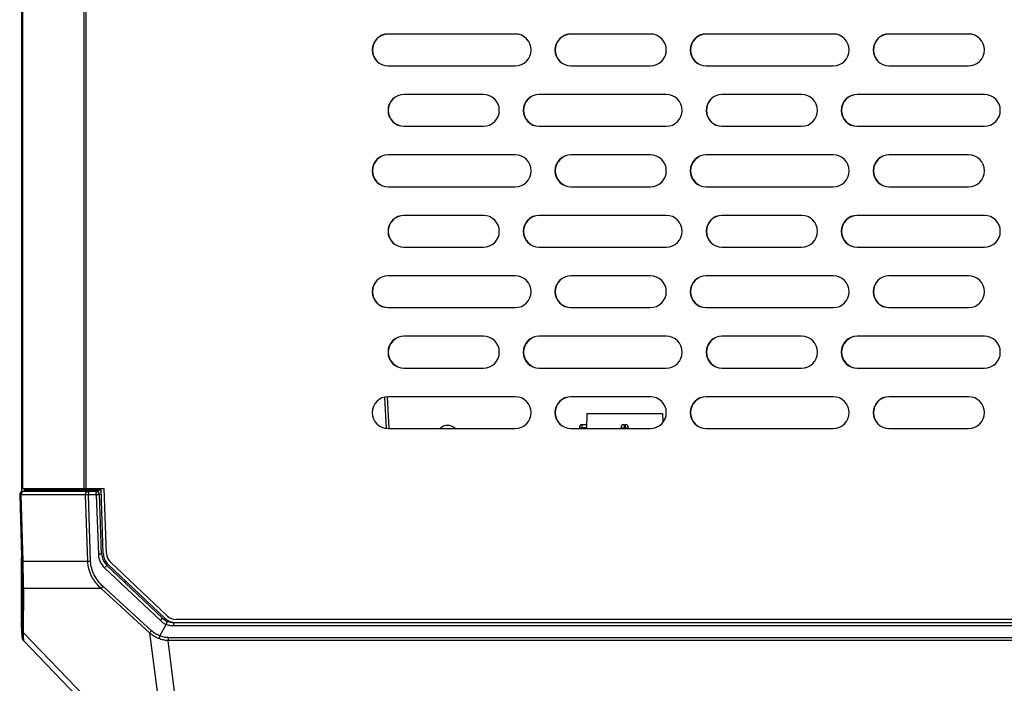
# Model space of a CAD drawing. Header units: millimetres. Extents: x -206 to 633, y -81 to 435.
# Tile 8 of 43: x 69 to 130, y -38 to 4. Entities that reach past the tile are written whole.
import ezdxf

# ---------------------------------------------------------------- set-up
doc = ezdxf.new("R2010")
doc.units = ezdxf.units.MM
doc.header["$LTSCALE"] = 23.1
doc.layers.add('06_ALL_SURFS', color=7, linetype='CONTINUOUS')
doc.layers.add('20_ALL_FEATURES', color=7, linetype='CONTINUOUS')

msp = doc.modelspace()

# ---------------------------------------------------------------- linework, layer by layer
at = {"layer": '06_ALL_SURFS', "color": 7}
for p, q in [((68.661, 32.48), (68.661, -25.652)), ((99.708, 3.131), (91.708, 3.131)), ((108.208, 3.131), (103.208, 3.131)), ((119.708, 3.131), (111.708, 3.131)), ((128.208, 3.131), (123.208, 3.131)), ((91.708, 1.131), (99.708, 1.131)), ((103.208, 1.131), (108.208, 1.131)), ((111.708, 1.131), (119.708, 1.131)), ((123.208, 1.131), (128.208, 1.131)), ((97.708, -0.669), (92.708, -0.669)), ((109.208, -0.669), (101.208, -0.669)), ((117.708, -0.669), (112.708, -0.669)), ((129.208, -0.669), (121.208, -0.669)), ((92.708, -2.669), (97.708, -2.669)), ((101.208, -2.669), (109.208, -2.669)), ((112.708, -2.669), (117.708, -2.669)), ((121.208, -2.669), (129.208, -2.669)), ((99.708, -4.469), (91.708, -4.469)), ((108.208, -4.469), (103.208, -4.469)), ((119.708, -4.469), (111.708, -4.469)), ((128.208, -4.469), (123.208, -4.469)), ((91.708, -6.469), (99.708, -6.469)), ((103.208, -6.469), (108.208, -6.469)), ((111.708, -6.469), (119.708, -6.469)), ((123.208, -6.469), (128.208, -6.469)), ((97.708, -8.269), (92.708, -8.269)), ((109.208, -8.269), (101.208, -8.269)), ((117.708, -8.269), (112.708, -8.269)), ((129.208, -8.269), (121.208, -8.269)), ((92.708, -10.269), (97.708, -10.269)), ((101.208, -10.269), (109.208, -10.269)), ((112.708, -10.269), (117.708, -10.269)), ((121.208, -10.269), (129.208, -10.269)), ((99.708, -12.069), (91.708, -12.069)), ((108.208, -12.069), (103.208, -12.069)), ((119.708, -12.069), (111.708, -12.069)), ((128.208, -12.069), (123.208, -12.069)), ((91.708, -14.069), (99.708, -14.069)), ((103.208, -14.069), (108.208, -14.069)), ((111.708, -14.069), (119.708, -14.069)), ((123.208, -14.069), (128.208, -14.069)), ((97.708, -15.869), (92.708, -15.869)), ((109.208, -15.869), (101.208, -15.869)), ((117.708, -15.869), (112.708, -15.869)), ((129.208, -15.869), (121.208, -15.869)), ((92.708, -17.869), (97.708, -17.869)), ((101.208, -17.869), (109.208, -17.869)), ((112.708, -17.869), (117.708, -17.869)), ((121.208, -17.869), (129.208, -17.869)), ((91.786, -21.669), (91.682, -19.671)), ((99.708, -19.669), (91.708, -19.669)), ((108.208, -19.669), (103.208, -19.669)), ((119.708, -19.669), (111.708, -19.669)), ((128.208, -19.669), (123.208, -19.669)), ((104.214, -20.729), (104.198, -21.669)), ((104.215, -20.729), (108.973, -20.729)), ((108.974, -20.729), (108.984, -21.298)), ((103.74, -21.627), (103.739, -21.669)), ((103.94, -21.429), (103.939, -21.429)), ((104.202, -21.429), (103.94, -21.429)), ((106.355, -21.626), (106.354, -21.669)), ((106.552, -21.669), (106.553, -21.628)), ((106.555, -21.429), (106.633, -21.429)), ((106.635, -21.628), (106.636, -21.669)), ((106.833, -21.669), (106.832, -21.625)), ((91.708, -21.669), (99.708, -21.669)), ((103.208, -21.669), (108.208, -21.669)), ((111.708, -21.669), (119.708, -21.669)), ((123.208, -21.669), (128.208, -21.669)), ((68.551, -25.836), (68.658, -29.71)), ((68.66, -25.431), (73.86, -25.431)), ((73.498, -25.631), (68.751, -25.631)), ((68.861, -25.631), (68.86, -25.431)), ((68.86, -25.531), (73.663, -25.531)), ((70.728, -25.531), (70.727, -25.631)), ((70.745, -25.531), (70.744, -25.631)), ((71.147, -25.531), (71.145, -25.631)), ((72.756, -25.431), (72.755, -25.531)), ((73.498, -25.631), (73.498, -25.675)), ((73.703, -29.548), (73.573, -25.824)), ((73.802, -29.524), (73.663, -25.531)), ((74.002, -29.517), (73.86, -25.431)), ((68.658, -29.71), (68.662, -29.873)), ((68.661, -33.669), (68.661, -29.805)), ((68.662, -29.873), (68.665, -30.03)), ((68.665, -30.03), (68.667, -30.177)), ((68.667, -30.177), (68.668, -30.286)), ((68.668, -30.286), (68.669, -30.385)), ((74.031, -30.273), (77.538, -33.595)), ((77.683, -33.595), (74.114, -30.215)), ((77.821, -33.45), (74.252, -30.07)), ((68.669, -30.385), (68.669, -33.801)), ((75.199, -31.38), (75.203, -31.246)), ((68.661, -33.669), (68.669, -33.669)), ((68.667, -33.96), (68.666, -33.972)), ((68.666, -33.985), (68.666, -33.972)), ((68.702, -34.808), (68.666, -33.985)), ((68.668, -33.916), (68.667, -33.939)), ((68.667, -33.939), (68.667, -33.96)), ((68.669, -33.848), (68.668, -33.891)), ((68.668, -33.891), (68.668, -33.916)), ((68.669, -33.801), (68.669, -33.848)), ((77.371, -34.708), (77.764, -33.985)), ((188.959, -33.669), (78.371, -33.669)), ((78.371, -33.869), (188.959, -33.869)), ((68.781, -34.992), (72.184, -38.531))]:
    msp.add_line(p, q, dxfattribs=at)
at = {"layer": '06_ALL_SURFS', "color": 4}
for p, q in [((68.719, 30.789), (68.719, -25.431)), ((72.599, -25.431), (72.599, 30.789)), ((72.74, -25.431), (72.74, 30.789)), ((91.483, -19.697), (91.586, -21.66)), ((103.888, -21.669), (103.888, -21.626)), ((104.199, -21.626), (103.888, -21.626)), ((106.635, -21.628), (106.552, -21.628)), ((106.629, -21.43), (106.629, -21.429)), ((106.82, -21.626), (106.832, -21.626)), ((68.551, -25.837), (68.551, -25.836)), ((68.564, -25.837), (68.551, -25.837)), ((68.564, -25.837), (68.681, -30.012)), ((68.76, -30.016), (68.643, -25.84)), ((72.688, -25.84), (68.643, -25.84)), ((70.527, -25.631), (70.528, -25.531)), ((72.829, -30.016), (72.688, -25.84)), ((73.013, -30.012), (72.871, -25.837)), ((73.368, -25.837), (72.871, -25.837)), ((73.368, -25.837), (73.498, -29.56)), ((68.654, -29.56), (68.655, -29.56)), ((68.661, -30.07), (68.666, -30.07)), ((68.76, -30.016), (72.829, -30.016)), ((74.031, -30.273), (73.888, -30.424)), ((68.669, -30.424), (68.669, -30.418)), ((68.669, -30.419), (68.669, -30.424)), ((73.888, -30.424), (77.395, -33.746)), ((68.705, -31.588), (68.703, -34.384)), ((68.8, -34.513), (68.803, -31.717)), ((73.666, -31.717), (68.803, -31.717)), ((73.783, -31.588), (73.666, -31.717)), ((73.666, -31.717), (76.718, -34.513)), ((76.836, -34.384), (73.783, -31.588)), ((68.661, -33.45), (68.669, -33.45)), ((68.669, -33.741), (68.669, -33.746)), ((77.395, -33.746), (77.538, -33.595)), ((78.226, -33.869), (78.226, -34.078)), ((72.664, -38.531), (68.8, -34.513)), ((76.718, -34.513), (77.237, -38.531)), ((189.104, -34.078), (78.226, -34.078)), ((77.878, -34.808), (77.878, -34.992)), ((77.878, -34.808), (189.451, -34.808)), ((78.335, -38.531), (77.878, -34.992)), ((189.451, -34.992), (77.878, -34.992))]:
    msp.add_line(p, q, dxfattribs=at)
at = {"layer": '06_ALL_SURFS', "color": 7}
for points in [[(68.702, -34.808), (68.703, -34.818), (68.704, -34.828)], [(68.704, -34.828), (68.705, -34.838), (68.707, -34.848), (68.709, -34.858), (68.711, -34.868), (68.714, -34.877), (68.717, -34.887), (68.72, -34.896), (68.724, -34.905), (68.728, -34.914), (68.732, -34.923), (68.737, -34.932), (68.742, -34.941), (68.747, -34.949), (68.753, -34.958), (68.758, -34.966), (68.764, -34.974)], [(68.765, -34.974), (68.771, -34.981), (68.778, -34.989), (68.781, -34.992)]]:
    msp.add_lwpolyline(points, dxfattribs=at)
for centre, radius, start, end in [((91.708, 2.131), 1, 90, 270), ((91.726, 2.131), 1, 91.0477, 268.9523), ((99.708, 2.131), 1, 270, 90), ((103.208, 2.131), 1, 90, 270), ((103.226, 2.131), 1, 91.0477, 268.9523), ((108.208, 2.131), 1, 270, 90), ((111.708, 2.131), 1, 90, 270), ((111.726, 2.131), 1, 91.0477, 268.9523), ((119.708, 2.131), 1, 270, 90), ((123.208, 2.131), 1, 90, 270), ((123.226, 2.131), 1, 91.0477, 268.9523), ((128.208, 2.131), 1, 270, 90), ((92.708, -1.669), 1, 90, 270), ((92.726, -1.669), 1, 91.04792, 268.95208), ((97.708, -1.669), 1, 270, 90), ((101.208, -1.669), 1, 90, 270), ((101.226, -1.669), 1, 91.04792, 268.95208), ((109.208, -1.669), 1, 270, 90), ((112.708, -1.669), 1, 90, 270), ((112.726, -1.669), 1, 91.04792, 268.95208), ((117.708, -1.669), 1, 270, 90), ((121.208, -1.669), 1, 90, 270), ((121.226, -1.669), 1, 91.04792, 268.95208), ((129.208, -1.669), 1, 270, 90), ((91.708, -5.469), 1, 90, 270), ((91.726, -5.469), 1, 91.04814, 268.95186), ((99.708, -5.469), 1, 270, 90), ((103.208, -5.469), 1, 90, 270), ((103.226, -5.469), 1, 91.04814, 268.95186), ((108.208, -5.469), 1, 270, 90), ((111.708, -5.469), 1, 90, 270), ((111.726, -5.469), 1, 91.04814, 268.95186), ((119.708, -5.469), 1, 270, 90), ((123.208, -5.469), 1, 90, 270), ((123.226, -5.469), 1, 91.04814, 268.95186), ((128.208, -5.469), 1, 270, 90), ((92.708, -9.269), 1, 90, 270), ((92.726, -9.269), 1, 91.04835, 268.95164), ((97.708, -9.269), 1, 270, 90), ((101.208, -9.269), 1, 90, 270), ((101.226, -9.269), 1, 91.04835, 268.95164), ((109.208, -9.269), 1, 270, 90), ((112.708, -9.269), 1, 90, 270), ((112.726, -9.269), 1, 91.04835, 268.95164), ((117.708, -9.269), 1, 270, 90), ((121.208, -9.269), 1, 90, 270), ((121.226, -9.269), 1, 91.04835, 268.95164), ((129.208, -9.269), 1, 270, 90), ((91.708, -13.069), 1, 90, 270), ((91.726, -13.069), 1, 91.04857, 268.95142), ((99.708, -13.069), 1, 270, 90), ((103.208, -13.069), 1, 90, 270), ((103.226, -13.069), 1, 91.04857, 268.95142), ((108.208, -13.069), 1, 270, 90), ((111.708, -13.069), 1, 90, 270), ((111.726, -13.069), 1, 91.04857, 268.95142), ((119.708, -13.069), 1, 270, 90), ((123.208, -13.069), 1, 90, 270), ((123.226, -13.069), 1, 91.04857, 268.95142), ((128.208, -13.069), 1, 270, 90), ((92.708, -16.869), 1, 90, 270), ((92.726, -16.869), 1, 91.04879, 268.9512), ((97.708, -16.869), 1, 270, 90), ((101.208, -16.869), 1, 90, 270), ((101.226, -16.869), 1, 91.04879, 268.9512), ((109.208, -16.869), 1, 270, 90), ((112.708, -16.869), 1, 90, 270), ((112.726, -16.869), 1, 91.04879, 268.9512), ((117.708, -16.869), 1, 270, 90), ((121.208, -16.869), 1, 90, 270), ((121.226, -16.869), 1, 91.04879, 268.9512), ((129.208, -16.869), 1, 270, 90), ((91.708, -20.669), 1, 90, 270), ((99.708, -20.669), 1, 270, 90), ((103.208, -20.669), 1, 90, 270), ((103.226, -20.669), 1, 91.04901, 268.95098), ((108.208, -20.669), 1, 270, 90), ((111.708, -20.669), 1, 90, 270), ((111.726, -20.669), 1, 91.04901, 268.95098), ((119.708, -20.669), 1, 270, 90), ((123.208, -20.669), 1, 90, 270), ((123.226, -20.669), 1, 91.04901, 268.95098), ((128.208, -20.669), 1, 270, 90), ((95.454, -22.119), 0.65, 43.81834, 136.18166), ((103.94, -21.629), 0.2, 89.71785, 179.47699), ((106.555, -21.629), 0.2, 90, 179), ((106.633, -21.629), 0.2, 1.31057, 90), ((68.751, -25.831), 0.2, 90, 181.5919), ((73.373, -25.831), 0.2, 2, 90), ((74.753, -29.511), 1.05, 182, 226.55526), ((74.802, -29.489), 1, 182, 226.5553), ((74.802, -29.489), 0.8, 182, 226.5553), ((78.226, -32.869), 1, 226.55529, 269.99998), ((78.371, -32.869), 1, 226.5553, 270), ((78.371, -32.869), 0.8, 226.5553, 270), ((68.985, -34.796), 0.283, 182.5, 223.88279)]:
    msp.add_arc(centre, radius, start, end, dxfattribs=at)
at = {"layer": '06_ALL_SURFS', "color": 4}
for centre, radius, start, end in [((68.764, -25.831), 0.2, 90.03649, 181.63413), ((74.747, -29.517), 1.25, 182.00003, 226.55276), ((65.46, -33.87), 3.208, 357.93652, 358.30683)]:
    msp.add_arc(centre, radius, start, end, dxfattribs=at)
for points, knots in [([(103.74, -21.627), (103.74, -21.627), (103.74, -21.627), (103.74, -21.627), (103.741, -21.627), (103.743, -21.627), (103.746, -21.627), (103.751, -21.626), (103.757, -21.626), (103.764, -21.626), (103.772, -21.626), (103.785, -21.626), (103.804, -21.626), (103.83, -21.626), (103.858, -21.626), (103.878, -21.626), (103.888, -21.626)], [0, 0, 0, 0, 0.001452, 0.00494, 0.010596, 0.018445, 0.040752, 0.071872, 0.111589, 0.159569, 0.215474, 0.27897, 0.427369, 0.600997, 0.793934, 1, 1, 1, 1]), ([(103.939, -21.429), (103.936, -21.429), (103.93, -21.432), (103.924, -21.439), (103.917, -21.448), (103.91, -21.465), (103.902, -21.489), (103.896, -21.518), (103.892, -21.552), (103.889, -21.588), (103.888, -21.613), (103.888, -21.626)], [0, 0, 0, 0, 0.050962, 0.083419, 0.12181, 0.217813, 0.339104, 0.482793, 0.645073, 0.819887, 1, 1, 1, 1]), ([(106.555, -21.434), (106.554, -21.437), (106.553, -21.443), (106.553, -21.451), (106.553, -21.463), (106.554, -21.481), (106.553, -21.505), (106.553, -21.532), (106.552, -21.574), (106.552, -21.606), (106.552, -21.628)], [0, 0, 0, 0, 0.052731, 0.088674, 0.131072, 0.234065, 0.358903, 0.502193, 0.660219, 1, 1, 1, 1]), ([(106.559, -21.429), (106.558, -21.429), (106.558, -21.43), (106.557, -21.43), (106.556, -21.432), (106.556, -21.433), (106.555, -21.434)], [0, 0, 0, 0, 0.080729, 0.281484, 0.591226, 1, 1, 1, 1]), ([(106.635, -21.628), (106.635, -21.616), (106.635, -21.591), (106.635, -21.556), (106.635, -21.522), (106.635, -21.493), (106.635, -21.469), (106.634, -21.452), (106.632, -21.441), (106.631, -21.436), (106.63, -21.432), (106.63, -21.43), (106.629, -21.43)], [0, 0, 0, 0, 0.187358, 0.369303, 0.538076, 0.686973, 0.811245, 0.90662, 0.942545, 0.970278, 0.989531, 1, 1, 1, 1]), ([(106.635, -21.628), (106.673, -21.628), (106.734, -21.627), (106.796, -21.626), (106.82, -21.626)], [0, 0, 0, 0, 0.609103, 1, 1, 1, 1]), ([(68.643, -25.84), (68.638, -25.84), (68.627, -25.84), (68.612, -25.839), (68.598, -25.839), (68.587, -25.839), (68.578, -25.838), (68.572, -25.838), (68.568, -25.838), (68.566, -25.837), (68.565, -25.837), (68.565, -25.837), (68.564, -25.837)], [0, 0, 0, 0, 0.216971, 0.410841, 0.579473, 0.721143, 0.834776, 0.919397, 0.95063, 0.974431, 0.990818, 1, 1, 1, 1]), ([(68.785, -25.631), (68.776, -25.631), (68.757, -25.633), (68.73, -25.645), (68.704, -25.665), (68.681, -25.693), (68.663, -25.726), (68.647, -25.775), (68.643, -25.814), (68.643, -25.84)], [0, 0, 0, 0, 0.095603, 0.200559, 0.317378, 0.445636, 0.583247, 0.725412, 1, 1, 1, 1]), ([(72.688, -25.84), (72.687, -25.814), (72.691, -25.775), (72.707, -25.726), (72.725, -25.693), (72.748, -25.665), (72.774, -25.645), (72.801, -25.633), (72.82, -25.631), (72.829, -25.631)], [0, 0, 0, 0, 0.274588, 0.416753, 0.554364, 0.682622, 0.799441, 0.904397, 1, 1, 1, 1]), ([(72.871, -25.837), (72.854, -25.837), (72.793, -25.838), (72.732, -25.839), (72.688, -25.84)], [0, 0, 0, 0, 0.276256, 1, 1, 1, 1]), ([(72.877, -25.631), (72.877, -25.631), (72.876, -25.631), (72.876, -25.632), (72.875, -25.635), (72.875, -25.639), (72.875, -25.646), (72.874, -25.655), (72.874, -25.665), (72.873, -25.678), (72.873, -25.698), (72.872, -25.726), (72.871, -25.762), (72.871, -25.799), (72.871, -25.824), (72.871, -25.837)], [0, 0, 0, 0, 0.001565, 0.004867, 0.017737, 0.039674, 0.07134, 0.113162, 0.164742, 0.225477, 0.29476, 0.455181, 0.634329, 0.819581, 1, 1, 1, 1]), ([(73.368, -25.837), (73.368, -25.823), (73.368, -25.797), (73.368, -25.759), (73.369, -25.724), (73.369, -25.698), (73.37, -25.679), (73.37, -25.666), (73.371, -25.656), (73.371, -25.647), (73.372, -25.641), (73.372, -25.636), (73.372, -25.633), (73.373, -25.632), (73.373, -25.631), (73.373, -25.631), (73.373, -25.631)], [0, 0, 0, 0, 0.192618, 0.379258, 0.551799, 0.703536, 0.769701, 0.828542, 0.879434, 0.921771, 0.955168, 0.979394, 0.988008, 0.994267, 0.99819, 1, 1, 1, 1]), ([(73.573, -25.824), (73.573, -25.824), (73.573, -25.824), (73.572, -25.825), (73.571, -25.825), (73.568, -25.825), (73.564, -25.826), (73.557, -25.827), (73.548, -25.828), (73.538, -25.828), (73.526, -25.829), (73.507, -25.83), (73.48, -25.832), (73.445, -25.834), (73.407, -25.835), (73.381, -25.836), (73.368, -25.837)], [0, 0, 0, 0, 0.001829, 0.005764, 0.012031, 0.020651, 0.044888, 0.078289, 0.120627, 0.171518, 0.230356, 0.296515, 0.448236, 0.62076, 0.807386, 1, 1, 1, 1]), ([(68.655, -29.56), (68.659, -29.716), (68.665, -30.002), (68.669, -30.288), (68.669, -30.419)], [0, 0, 0, 0, 0.543651, 1, 1, 1, 1]), ([(73.498, -29.56), (73.51, -29.56), (73.535, -29.559), (73.573, -29.557), (73.609, -29.556), (73.637, -29.554), (73.657, -29.553), (73.669, -29.552), (73.68, -29.551), (73.688, -29.55), (73.695, -29.549), (73.699, -29.549), (73.702, -29.548), (73.703, -29.548), (73.703, -29.548), (73.703, -29.548)], [0, 0, 0, 0, 0.180304, 0.365461, 0.544556, 0.704975, 0.774277, 0.835041, 0.886657, 0.928518, 0.960223, 0.982196, 0.995098, 0.998415, 1, 1, 1, 1]), ([(68.681, -30.012), (68.681, -30.012), (68.682, -30.012), (68.684, -30.013), (68.688, -30.013), (68.694, -30.014), (68.703, -30.014), (68.714, -30.015), (68.728, -30.015), (68.743, -30.016), (68.754, -30.016), (68.76, -30.016)], [0, 0, 0, 0, 0.009449, 0.025575, 0.079338, 0.16256, 0.275678, 0.418494, 0.58871, 0.783493, 1, 1, 1, 1]), ([(68.681, -30.012), (68.689, -30.299), (68.7, -30.825), (68.705, -31.35), (68.705, -31.588)], [0, 0, 0, 0, 0.547794, 1, 1, 1, 1]), ([(68.803, -31.717), (68.798, -31.461), (68.784, -30.894), (68.769, -30.327), (68.76, -30.016)], [0, 0, 0, 0, 0.451375, 1, 1, 1, 1]), ([(72.829, -30.016), (72.857, -30.016), (72.919, -30.014), (72.98, -30.013), (73.013, -30.012)], [0, 0, 0, 0, 0.463162, 1, 1, 1, 1]), ([(73.666, -31.717), (73.547, -31.607), (73.381, -31.427), (73.194, -31.162), (73.072, -30.951), (72.972, -30.729), (72.871, -30.42), (72.834, -30.177), (72.829, -30.016)], [0, 0, 0, 0, 0.249871, 0.374997, 0.50011, 0.625167, 0.750293, 1, 1, 1, 1]), ([(73.783, -31.588), (73.675, -31.485), (73.472, -31.263), (73.268, -30.945), (73.145, -30.671), (73.052, -30.386), (73.018, -30.161), (73.013, -30.012)], [0, 0, 0, 0, 0.249955, 0.500036, 0.625136, 0.750267, 1, 1, 1, 1]), ([(68.803, -31.717), (68.789, -31.71), (68.763, -31.694), (68.732, -31.663), (68.712, -31.627), (68.706, -31.601), (68.705, -31.588)], [0, 0, 0, 0, 0.275184, 0.531961, 0.771611, 1, 1, 1, 1]), ([(68.667, -33.965), (68.668, -33.933), (68.669, -33.86), (68.669, -33.787), (68.669, -33.746)], [0, 0, 0, 0, 0.440091, 1, 1, 1, 1]), ([(77.395, -33.746), (77.422, -33.772), (77.478, -33.82), (77.568, -33.884), (77.663, -33.94), (77.73, -33.971), (77.764, -33.985)], [0, 0, 0, 0, 0.249986, 0.50002, 0.750014, 1, 1, 1, 1]), ([(78.226, -34.078), (78.186, -34.078), (78.107, -34.074), (77.99, -34.057), (77.875, -34.028), (77.801, -34), (77.764, -33.985)], [0, 0, 0, 0, 0.249979, 0.500031, 0.750009, 1, 1, 1, 1]), ([(68.703, -34.384), (68.703, -34.446), (68.702, -34.533), (68.7, -34.641), (68.699, -34.687), (68.698, -34.708)], [0, 0, 0, 0, 0.574294, 0.80819, 1, 1, 1, 1]), ([(68.8, -34.513), (68.786, -34.506), (68.761, -34.491), (68.73, -34.46), (68.709, -34.424), (68.704, -34.397), (68.703, -34.384)], [0, 0, 0, 0, 0.268658, 0.527352, 0.770985, 1, 1, 1, 1]), ([(68.782, -34.871), (68.784, -34.848), (68.788, -34.797), (68.794, -34.678), (68.798, -34.581), (68.8, -34.513)], [0, 0, 0, 0, 0.194081, 0.428727, 1, 1, 1, 1]), ([(76.836, -34.384), (76.814, -34.409), (76.783, -34.444), (76.743, -34.487), (76.726, -34.505), (76.718, -34.513)], [0, 0, 0, 0, 0.566395, 0.809614, 1, 1, 1, 1]), ([(77.292, -34.871), (77.186, -34.83), (76.983, -34.726), (76.803, -34.588), (76.718, -34.513)], [0, 0, 0, 0, 0.499891, 1, 1, 1, 1]), ([(77.371, -34.708), (77.322, -34.69), (77.226, -34.648), (77.088, -34.572), (76.957, -34.484), (76.876, -34.418), (76.836, -34.384)], [0, 0, 0, 0, 0.249956, 0.500002, 0.74998, 1, 1, 1, 1]), ([(68.698, -34.708), (68.698, -34.723), (68.703, -34.754), (68.72, -34.799), (68.747, -34.839), (68.77, -34.861), (68.782, -34.871)], [0, 0, 0, 0, 0.245202, 0.494576, 0.746657, 1, 1, 1, 1]), ([(68.782, -34.871), (68.782, -34.881), (68.782, -34.898), (68.782, -34.922), (68.782, -34.943), (68.782, -34.96), (68.782, -34.972), (68.782, -34.98), (68.781, -34.984), (68.781, -34.988), (68.781, -34.99), (68.781, -34.991), (68.781, -34.992), (68.781, -34.992)], [0, 0, 0, 0, 0.228105, 0.429304, 0.602058, 0.744999, 0.857144, 0.901379, 0.937568, 0.965604, 0.985383, 0.996816, 1, 1, 1, 1]), ([(77.371, -34.708), (77.364, -34.723), (77.349, -34.753), (77.33, -34.797), (77.311, -34.836), (77.298, -34.86), (77.292, -34.871)], [0, 0, 0, 0, 0.279848, 0.546718, 0.789853, 1, 1, 1, 1]), ([(77.878, -34.992), (77.778, -34.993), (77.577, -34.972), (77.384, -34.91), (77.292, -34.871)], [0, 0, 0, 0, 0.499927, 1, 1, 1, 1]), ([(77.878, -34.808), (77.835, -34.809), (77.748, -34.805), (77.619, -34.785), (77.493, -34.753), (77.411, -34.724), (77.371, -34.708)], [0, 0, 0, 0, 0.249989, 0.500027, 0.750012, 1, 1, 1, 1])]:
    msp.add_open_spline(points, degree=3, knots=knots, dxfattribs=at)
at = {"layer": '06_ALL_SURFS', "color": 7}
for points, knots in [([(106.355, -21.626), (106.355, -21.626), (106.356, -21.626), (106.356, -21.626), (106.357, -21.626), (106.359, -21.626), (106.361, -21.626), (106.365, -21.626), (106.371, -21.626), (106.379, -21.626), (106.389, -21.626), (106.4, -21.626), (106.413, -21.626), (106.427, -21.626), (106.449, -21.627), (106.478, -21.627), (106.514, -21.628), (106.54, -21.628), (106.553, -21.628)], [0, 0, 0, 0, 0.001139, 0.004707, 0.010685, 0.019041, 0.02974, 0.04275, 0.075561, 0.117199, 0.167384, 0.225669, 0.291428, 0.364027, 0.442831, 0.616389, 0.804974, 1, 1, 1, 1]), ([(77.764, -33.985), (77.769, -33.973), (77.779, -33.949), (77.794, -33.913), (77.806, -33.885), (77.814, -33.864), (77.82, -33.851), (77.825, -33.838), (77.83, -33.827), (77.834, -33.817), (77.837, -33.81), (77.839, -33.805), (77.84, -33.802), (77.841, -33.799), (77.842, -33.797), (77.843, -33.796), (77.843, -33.795), (77.843, -33.794), (77.843, -33.794), (77.843, -33.793), (77.843, -33.793), (77.843, -33.793)], [0, 0, 0, 0, 0.19193, 0.379198, 0.552719, 0.631797, 0.704802, 0.771066, 0.829922, 0.880707, 0.922902, 0.940683, 0.956208, 0.969441, 0.980346, 0.98889, 0.995036, 0.9972, 0.998751, 0.999686, 1, 1, 1, 1])]:
    msp.add_open_spline(points, degree=3, knots=knots, dxfattribs=at)
at = {"layer": '20_ALL_FEATURES', "color": 7}
msp.add_line((78.226, -33.869), (78.371, -33.869), dxfattribs=at)

doc.saveas('drawing.dxf')
